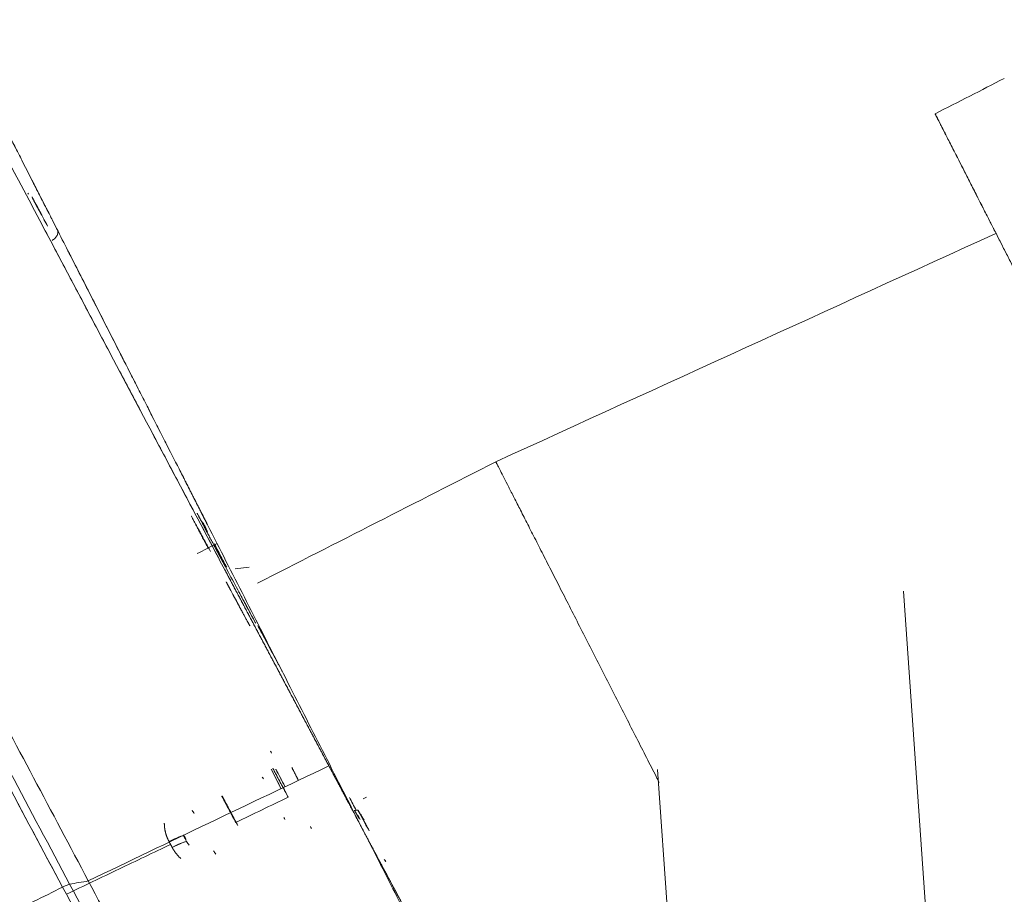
# Model space of a CAD drawing. Header units: millimetres. Extents: x -10 to 594, y 0 to 420.
# Tile 16 of 256: x 166.26 to 168.21, y 48.64 to 50.37. Entities that reach past the tile are written whole.
import ezdxf

# ---------------------------------------------------------------- set-up
doc = ezdxf.new("R2010")
doc.units = ezdxf.units.MM
doc.layers.add('1', color=7, linetype='Continuous', true_color=0xffffff)

msp = doc.modelspace()

# ---------------------------------------------------------------- linework, layer by layer
at = {"layer": '1', "color": 155, "linetype": 'Continuous', "lineweight": 18}
for p, q in [((166.2792, 50.0204), (166.278, 50.0228)), ((166.7157, 49.2834), (166.6877, 49.2799)), ((168.0096, 49.2359), (168.2189, 46.2432)), ((167.523, 48.8832), (167.6204, 47.4915)), ((166.9306, 48.8032), (166.9343, 48.7966)), ((166.9301, 48.7927), (166.9348, 48.7842)), ((166.9348, 48.7842), (166.9301, 48.7927)), ((166.9406, 48.7869), (166.9367, 48.7938))]:
    msp.add_line(p, q, dxfattribs=at)
at = {"layer": '1', "color": 155, "linetype": 'Continuous', "lineweight": 13}
msp.add_line((166.9475, 48.8285), (166.9412, 48.8253), dxfattribs=at)
at = {"layer": '1', "color": 155, "linetype": 'Continuous', "lineweight": 18}
for points, degree, knots in [([(166.3465, 48.6506), (166.2675, 48.7989), (166.1107, 49.0939), (165.8112, 49.658), (165.4819, 50.2785), (165.2135, 50.7827), (165.1496, 50.9025), (165.1496, 50.9025)], 3, [0, 0, 0, 0, 0.125, 0.25, 0.5, 0.75, 1, 1, 1, 1]), ([(165.1496, 50.9025), (165.1497, 50.9023), (165.2136, 50.7825), (165.4819, 50.2785), (165.8112, 49.658), (166.1107, 49.0939), (166.2675, 48.7989), (166.3465, 48.6506)], 3, [0, 0, 0, 0, 0.249695, 0.499797, 0.749898, 0.874949, 1, 1, 1, 1]), ([(166.3604, 48.6566), (166.282, 48.8041), (166.1262, 49.0975), (165.8288, 49.6585), (165.5017, 50.2756), (165.2353, 50.7769), (165.1718, 50.8959), (165.1718, 50.8959)], 3, [0, 0, 0, 0, 0.125, 0.25, 0.5, 0.75, 1, 1, 1, 1]), ([(165.1718, 50.8959), (165.1718, 50.8959), (165.2353, 50.7769), (165.5017, 50.2756), (165.8288, 49.6585), (166.1262, 49.0975), (166.282, 48.8041), (166.3604, 48.6566)], 3, [0, 0, 0, 0, 0.25, 0.5, 0.75, 0.875, 1, 1, 1, 1]), ([(165.8245, 50.868), (165.8245, 50.868), (165.8253, 50.8664), (165.8292, 50.8591), (165.8356, 50.8471), (165.8446, 50.8302), (165.856, 50.8087), (165.8698, 50.7826), (165.8861, 50.752), (165.9047, 50.7169), (165.9257, 50.6774), (165.949, 50.6336), (165.9745, 50.5856), (166.0022, 50.5334), (166.0319, 50.4773), (166.0635, 50.4176), (166.0971, 50.3544), (166.1324, 50.2876), (166.1695, 50.2176), (166.2083, 50.1445), (166.2487, 50.0683), (166.2906, 49.9891), (166.3339, 49.9074), (166.3784, 49.8233), (166.4241, 49.7371), (166.4708, 49.6488), (166.5186, 49.5586), (166.5673, 49.4668), (166.6169, 49.3733), (166.6518, 49.3073), (166.6717, 49.2699), (166.6761, 49.2616), (166.6805, 49.2532), (166.685, 49.2448), (166.6894, 49.2365), (166.6939, 49.2281), (166.6983, 49.2197), (166.7027, 49.2114), (166.7072, 49.203), (166.7116, 49.1946), (166.7161, 49.1862), (166.7205, 49.1778), (166.725, 49.1694), (166.7294, 49.161), (166.7339, 49.1526), (166.7384, 49.1442), (166.7428, 49.1358), (166.7473, 49.1274), (166.7518, 49.119), (166.7562, 49.1106), (166.7607, 49.1021), (166.7652, 49.0937), (166.7697, 49.0853), (166.7741, 49.0769), (166.7786, 49.0684), (166.7831, 49.06), (166.7876, 49.0515), (166.7921, 49.0431), (166.7966, 49.0346), (166.8011, 49.0262), (166.8055, 49.0177), (166.81, 49.0092), (166.8145, 49.0008), (166.819, 48.9923), (166.8235, 48.9838), (166.8281, 48.9753), (166.8326, 48.9668), (166.8371, 48.9583), (166.8416, 48.9498), (166.8461, 48.9413), (166.8506, 48.9328), (166.8552, 48.9243), (166.8597, 48.9158), (166.8642, 48.9073), (166.8687, 48.8988), (166.8718, 48.8931), (166.8733, 48.8903)], 3, [0, 0, 0, 0, 0.031081, 0.062158, 0.093305, 0.1246, 0.155888, 0.187056, 0.218181, 0.249337, 0.280514, 0.31167, 0.342879, 0.374214, 0.405539, 0.436746, 0.467909, 0.4991, 0.530268, 0.561397, 0.592563, 0.623843, 0.655121, 0.686287, 0.717423, 0.748611, 0.779829, 0.811039, 0.842328, 0.873781, 0.876531, 0.879279, 0.882027, 0.884774, 0.887519, 0.890264, 0.893008, 0.895752, 0.898494, 0.901236, 0.903978, 0.906719, 0.909459, 0.912199, 0.914939, 0.917678, 0.920417, 0.923156, 0.925895, 0.928633, 0.931372, 0.934111, 0.936849, 0.939588, 0.942328, 0.945067, 0.947807, 0.950547, 0.953288, 0.956029, 0.95877, 0.961513, 0.964256, 0.966999, 0.969744, 0.972489, 0.975235, 0.977982, 0.98073, 0.98348, 0.98623, 0.988981, 0.991734, 0.994488, 0.997243, 1, 1, 1, 1]), ([(166.8733, 48.8903), (166.8037, 49.0211), (166.6656, 49.2812), (166.4025, 49.7777), (166.1141, 50.3225), (165.88, 50.7636), (165.8245, 50.868), (165.8245, 50.868)], 3, [0, 0, 0, 0, 0.125, 0.25, 0.5, 0.75, 1, 1, 1, 1]), ([(166.3974, 48.663), (166.3249, 48.7996), (166.1807, 49.0714), (165.9054, 49.5913), (165.603, 50.1626), (165.3576, 50.6252), (165.2994, 50.7347), (165.2994, 50.7347)], 3, [0, 0, 0, 0, 0.125, 0.25, 0.5, 0.75, 1, 1, 1, 1]), ([(165.2994, 50.7347), (165.2994, 50.7347), (165.3576, 50.6252), (165.603, 50.1626), (165.9054, 49.5913), (166.1807, 49.0714), (166.3249, 48.7996), (166.3974, 48.663)], 3, [0, 0, 0, 0, 0.25, 0.5, 0.75, 0.875, 1, 1, 1, 1]), ([(165.2901, 50.6368), (165.2901, 50.6368), (165.3463, 50.5314), (165.5838, 50.0851), (165.8769, 49.5333), (166.1373, 49.0434), (166.2699, 48.7943), (166.3332, 48.6755)], 3, [0, 0, 0, 0, 0.253116, 0.506233, 0.759349, 0.885908, 1, 1, 1, 1]), ([(166.3332, 48.6755), (166.2699, 48.7943), (166.1373, 49.0434), (165.8769, 49.5333), (165.5838, 50.0851), (165.3463, 50.5314), (165.2901, 50.6368), (165.2901, 50.6368)], 3, [0, 0, 0, 0, 0.114092, 0.240651, 0.493767, 0.746884, 1, 1, 1, 1]), ([(168.2714, 49.7884), (168.2689, 49.7934), (168.2085, 49.9118), (168.12, 50.0856), (168.072, 50.1797), (168.072, 50.1797)], 2, [0, 0, 0, 0.014294, 0.342895, 0.671497, 1, 1, 1]), ([(168.1666, 49.994), (168.1658, 49.9956), (168.165, 49.9972), (168.1569, 50.013), (168.15, 50.0266), (168.1369, 50.0523), (168.1308, 50.0643), (168.1194, 50.0868), (168.1141, 50.0972), (168.1043, 50.1163), (168.0999, 50.1249), (168.092, 50.1404), (168.0886, 50.1472), (168.0826, 50.159), (168.0801, 50.1639), (168.0761, 50.1718), (168.0745, 50.1748), (168.0725, 50.1787), (168.072, 50.1797), (168.072, 50.1797)], 3, [0, 0, 0, 0, 0.013514, 0.013514, 0.136931, 0.136931, 0.260349, 0.260349, 0.383766, 0.383766, 0.507183, 0.507183, 0.6306, 0.6306, 0.754017, 0.754017, 0.877434, 0.877434, 1, 1, 1, 1]), ([(168.072, 50.1797), (168.0721, 50.1796), (168.0726, 50.1786), (168.0745, 50.1748), (168.0761, 50.1718), (168.0801, 50.1639), (168.0826, 50.159), (168.0886, 50.1472), (168.092, 50.1404), (168.0999, 50.1249), (168.1043, 50.1163), (168.1141, 50.0972), (168.1194, 50.0868), (168.1308, 50.0643), (168.1369, 50.0523), (168.15, 50.0266), (168.1569, 50.013), (168.1715, 49.9844), (168.1792, 49.9695), (168.1951, 49.9382), (168.2034, 49.9219), (168.2205, 49.8883), (168.2293, 49.8709), (168.2475, 49.8353), (168.2568, 49.817), (168.268, 49.795), (168.2697, 49.7917), (168.2714, 49.7884)], 3, [0, 0, 0, 0, 0.07951, 0.07951, 0.161873, 0.161873, 0.244236, 0.244236, 0.326599, 0.326599, 0.408962, 0.408962, 0.491325, 0.491325, 0.573688, 0.573688, 0.656052, 0.656052, 0.738415, 0.738415, 0.820778, 0.820778, 0.903141, 0.903141, 0.985504, 0.985504, 1, 1, 1, 1]), ([(166.2973, 50.0262), (166.2958, 50.029), (166.2927, 50.0351), (166.289, 50.0424), (166.2866, 50.0472), (166.2858, 50.0488), (166.2866, 50.0472), (166.289, 50.0424), (166.2931, 50.0343), (166.2988, 50.0232), (166.306, 50.0091), (166.3146, 49.9921), (166.3247, 49.9725), (166.3322, 49.9577), (166.3361, 49.9499)], 3, [0, 0, 0, 0, 0.060792, 0.146175, 0.231557, 0.31694, 0.402322, 0.487705, 0.573087, 0.65847, 0.743852, 0.829235, 0.914617, 1, 1, 1, 1]), ([(166.291, 50.0057), (166.2965, 49.9955), (166.3028, 49.9837), (166.3091, 49.9718), (166.3101, 49.9701)], 3, [0, 0, 0, 0, 0.854167, 1, 1, 1, 1]), ([(166.3102, 49.9699), (166.3093, 49.9716), (166.3029, 49.9835), (166.2966, 49.9953), (166.2912, 50.0055)], 3, [0, 0, 0, 0, 0.145833, 1, 1, 1, 1]), ([(166.3256, 49.9294), (166.3278, 49.9306), (166.3298, 49.932), (166.3332, 49.9353), (166.3346, 49.9371), (166.3365, 49.9409), (166.3371, 49.9429), (166.3373, 49.9466), (166.3369, 49.9484), (166.3361, 49.9499)], 3, [0, 0, 0, 0, 0.25, 0.25, 0.5, 0.5, 0.75, 0.75, 1, 1, 1, 1]), ([(166.3361, 49.9499), (166.3369, 49.9484), (166.3373, 49.9466), (166.3371, 49.9429), (166.3365, 49.9409), (166.3346, 49.9371), (166.3332, 49.9353), (166.3298, 49.932), (166.3278, 49.9306), (166.3256, 49.9294)], 3, [0, 0, 0, 0, 0.25, 0.25, 0.5, 0.5, 0.75, 0.75, 1, 1, 1, 1]), ([(167.5264, 48.8576), (167.5244, 48.8614), (167.5225, 48.8653), (167.5142, 48.8814), (167.5079, 48.894), (167.4948, 48.9196), (167.4882, 48.9326), (167.4747, 48.9591), (167.4678, 48.9725), (167.454, 48.9997), (167.447, 49.0134), (167.433, 49.041), (167.4259, 49.0548), (167.4118, 49.0825), (167.4047, 49.0963), (167.3907, 49.1239), (167.3837, 49.1376), (167.3699, 49.1648), (167.363, 49.1782), (167.3495, 49.2047), (167.3429, 49.2178), (167.3298, 49.2433), (167.3235, 49.2559), (167.311, 49.2803), (167.2989, 49.3041), (167.2819, 49.3375), (167.2662, 49.3683), (167.252, 49.3962), (167.2393, 49.421), (167.2321, 49.4352), (167.2254, 49.4483), (167.2224, 49.4542), (167.217, 49.4648), (167.2146, 49.4695), (167.2105, 49.4775), (167.2088, 49.4809), (167.2061, 49.4863), (167.205, 49.4883), (167.2037, 49.491), (167.2033, 49.4917), (167.2033, 49.4917)], 3, [0, 0, 0, 0, 0.015086, 0.015086, 0.062009, 0.062009, 0.108932, 0.108932, 0.155855, 0.155855, 0.202778, 0.202778, 0.249701, 0.249701, 0.296623, 0.296623, 0.343546, 0.343546, 0.390469, 0.390469, 0.437392, 0.437392, 0.484315, 0.484315, 0.531238, 0.578161, 0.625084, 0.672007, 0.71893, 0.765853, 0.765853, 0.812776, 0.812776, 0.859699, 0.859699, 0.906622, 0.906622, 0.953545, 0.953545, 1, 1, 1, 1]), ([(167.2033, 49.4917), (167.2033, 49.4916), (167.2037, 49.491), (167.205, 49.4883), (167.2061, 49.4863), (167.2088, 49.4809), (167.2105, 49.4775), (167.2146, 49.4695), (167.217, 49.4648), (167.2224, 49.4542), (167.2254, 49.4483), (167.2321, 49.4352), (167.2393, 49.421), (167.252, 49.3962), (167.2662, 49.3683), (167.2819, 49.3375), (167.2989, 49.3041), (167.311, 49.2803), (167.3235, 49.2559), (167.3298, 49.2433), (167.3429, 49.2178), (167.3495, 49.2047), (167.363, 49.1782), (167.3699, 49.1648), (167.3837, 49.1376), (167.3907, 49.1239), (167.4047, 49.0963), (167.4118, 49.0825), (167.4259, 49.0548), (167.433, 49.041), (167.447, 49.0134), (167.454, 48.9997), (167.4678, 48.9725), (167.4747, 48.9591), (167.4882, 48.9326), (167.4948, 48.9196), (167.5079, 48.894), (167.5142, 48.8814), (167.5225, 48.8653), (167.5244, 48.8614), (167.5264, 48.8576)], 3, [0, 0, 0, 0, 0.045066, 0.045066, 0.092057, 0.092057, 0.139048, 0.139048, 0.18604, 0.18604, 0.233031, 0.233031, 0.280022, 0.327014, 0.374005, 0.420996, 0.467988, 0.514979, 0.514979, 0.56197, 0.56197, 0.608962, 0.608962, 0.655953, 0.655953, 0.702944, 0.702944, 0.749936, 0.749936, 0.796927, 0.796927, 0.843918, 0.843918, 0.89091, 0.89091, 0.937901, 0.937901, 0.984892, 0.984892, 1, 1, 1, 1]), ([(167.5264, 48.8576), (167.5244, 48.8614), (167.5225, 48.8653), (167.5142, 48.8814), (167.5079, 48.894), (167.4948, 48.9196), (167.4882, 48.9326), (167.4747, 48.9591), (167.4678, 48.9725), (167.454, 48.9997), (167.447, 49.0134), (167.433, 49.041), (167.4259, 49.0548), (167.4118, 49.0825), (167.4047, 49.0963), (167.3907, 49.1239), (167.3837, 49.1376), (167.3699, 49.1648), (167.363, 49.1782), (167.3495, 49.2047), (167.3429, 49.2178), (167.3298, 49.2433), (167.3235, 49.2559), (167.311, 49.2803), (167.2989, 49.3041), (167.2819, 49.3375), (167.2662, 49.3683), (167.252, 49.3962), (167.2393, 49.421), (167.2321, 49.4352), (167.2254, 49.4483), (167.2224, 49.4542), (167.217, 49.4648), (167.2146, 49.4695), (167.2105, 49.4775), (167.2088, 49.4809), (167.2061, 49.4863), (167.205, 49.4883), (167.2037, 49.491), (167.2033, 49.4917), (167.2033, 49.4917)], 3, [0, 0, 0, 0, 0.015086, 0.015086, 0.062009, 0.062009, 0.108932, 0.108932, 0.155855, 0.155855, 0.202778, 0.202778, 0.249701, 0.249701, 0.296623, 0.296623, 0.343546, 0.343546, 0.390469, 0.390469, 0.437392, 0.437392, 0.484315, 0.484315, 0.531238, 0.578161, 0.625084, 0.672007, 0.71893, 0.765853, 0.765853, 0.812776, 0.812776, 0.859699, 0.859699, 0.906622, 0.906622, 0.953545, 0.953545, 1, 1, 1, 1]), ([(167.2033, 49.4917), (167.2033, 49.4916), (167.2037, 49.491), (167.205, 49.4883), (167.2061, 49.4863), (167.2088, 49.4809), (167.2105, 49.4775), (167.2146, 49.4695), (167.217, 49.4648), (167.2224, 49.4542), (167.2254, 49.4483), (167.2321, 49.4352), (167.2393, 49.421), (167.252, 49.3962), (167.2662, 49.3683), (167.2819, 49.3375), (167.2989, 49.3041), (167.311, 49.2803), (167.3235, 49.2559), (167.3298, 49.2433), (167.3429, 49.2178), (167.3495, 49.2047), (167.363, 49.1782), (167.3699, 49.1648), (167.3837, 49.1376), (167.3907, 49.1239), (167.4047, 49.0963), (167.4118, 49.0825), (167.4259, 49.0548), (167.433, 49.041), (167.447, 49.0134), (167.454, 48.9997), (167.4678, 48.9725), (167.4747, 48.9591), (167.4882, 48.9326), (167.4948, 48.9196), (167.5079, 48.894), (167.5142, 48.8814), (167.5225, 48.8653), (167.5244, 48.8614), (167.5264, 48.8576)], 3, [0, 0, 0, 0, 0.045066, 0.045066, 0.092057, 0.092057, 0.139048, 0.139048, 0.18604, 0.18604, 0.233031, 0.233031, 0.280022, 0.327014, 0.374005, 0.420996, 0.467988, 0.514979, 0.514979, 0.56197, 0.56197, 0.608962, 0.608962, 0.655953, 0.655953, 0.702944, 0.702944, 0.749936, 0.749936, 0.796927, 0.796927, 0.843918, 0.843918, 0.89091, 0.89091, 0.937901, 0.937901, 0.984892, 0.984892, 1, 1, 1, 1]), ([(166.6389, 49.3142), (166.6371, 49.3176), (166.6335, 49.3243), (166.6284, 49.3338), (166.6236, 49.3427), (166.6193, 49.3508), (166.6153, 49.3581), (166.6118, 49.3646), (166.6088, 49.3703), (166.6059, 49.3756), (166.6034, 49.3801), (166.6017, 49.3833), (166.6012, 49.3842), (166.6011, 49.3843)], 3, [0, 0, 0, 0, 0.087708, 0.173881, 0.259299, 0.34478, 0.428094, 0.510824, 0.593747, 0.677633, 0.787066, 0.893896, 1, 1, 1, 1]), ([(166.6681, 49.285), (166.6679, 49.2853), (166.6675, 49.286), (166.6669, 49.2871), (166.6664, 49.2882), (166.6658, 49.2892), (166.6653, 49.2903), (166.6647, 49.2913), (166.6641, 49.2924), (166.6636, 49.2934), (166.663, 49.2945), (166.6624, 49.2956), (166.6619, 49.2966), (166.6613, 49.2976), (166.6608, 49.2987), (166.6602, 49.2997), (166.6597, 49.3008), (166.6591, 49.3018), (166.6586, 49.3029), (166.658, 49.3039), (166.6574, 49.3049), (166.6569, 49.306), (166.6563, 49.307), (166.6558, 49.308), (166.6552, 49.3091), (166.6547, 49.3101), (166.6542, 49.3111), (166.6536, 49.3121), (166.6531, 49.3132), (166.6525, 49.3142), (166.652, 49.3152), (166.6514, 49.3162), (166.6509, 49.3172), (166.6504, 49.3183), (166.6498, 49.3193), (166.6493, 49.3203), (166.6487, 49.3213), (166.6482, 49.3223), (166.6477, 49.3233), (166.6471, 49.3243), (166.6466, 49.3253), (166.6445, 49.3293), (166.6409, 49.336), (166.6361, 49.3451), (166.6317, 49.3535), (166.6276, 49.3611), (166.6241, 49.3678), (166.6209, 49.3737), (166.6183, 49.3788), (166.6161, 49.383), (166.6144, 49.3862), (166.6132, 49.3885), (166.6126, 49.3897), (166.6125, 49.39), (166.6129, 49.3892), (166.6139, 49.3875), (166.6154, 49.3848), (166.6173, 49.3813), (166.6195, 49.3773), (166.6214, 49.3737), (166.6226, 49.3714), (166.6231, 49.3706)], 3, [0, 0, 0, 0, 0.004706, 0.009406, 0.014098, 0.018785, 0.023467, 0.028143, 0.032814, 0.037482, 0.042146, 0.046806, 0.051464, 0.05612, 0.060774, 0.065426, 0.070078, 0.07473, 0.079381, 0.084034, 0.088687, 0.093342, 0.097999, 0.102658, 0.107321, 0.111987, 0.116657, 0.121331, 0.126011, 0.130695, 0.135386, 0.140082, 0.144786, 0.149497, 0.154215, 0.158942, 0.163677, 0.168421, 0.173175, 0.177939, 0.182713, 0.187497, 0.234818, 0.281141, 0.326941, 0.37271, 0.417427, 0.461918, 0.506649, 0.55208, 0.596422, 0.640126, 0.683626, 0.727364, 0.771463, 0.815632, 0.860309, 0.905921, 0.943901, 0.981482, 1, 1, 1, 1]), ([(166.6027, 49.3811), (166.6032, 49.3801), (166.6044, 49.3778), (166.6067, 49.3733), (166.6094, 49.3682), (166.6126, 49.3623), (166.6162, 49.3554), (166.6202, 49.3478), (166.6246, 49.3395), (166.6293, 49.3306), (166.6326, 49.3244), (166.6343, 49.3213)], 3, [0, 0, 0, 0, 0.127467, 0.237311, 0.345527, 0.453248, 0.561624, 0.671557, 0.781407, 0.89234, 1, 1, 1, 1]), ([(166.6333, 49.3541), (166.6316, 49.3573), (166.6283, 49.3636), (166.625, 49.3697), (166.6234, 49.3727)], 3, [0, 0, 0, 0, 0.506968, 1, 1, 1, 1]), ([(166.6711, 49.2832), (166.6698, 49.2855), (166.6634, 49.2976), (166.6551, 49.3133), (166.6482, 49.3263), (166.6461, 49.3301)], 3, [0, 0, 0, 0, 0.143176, 0.740328, 1, 1, 1, 1]), ([(166.6681, 49.285), (166.6757, 49.2708), (166.6909, 49.2422), (166.7141, 49.199), (166.7241, 49.1805), (166.7268, 49.1755)], 3, [0, 0, 0, 0, 0.285689, 0.571398, 1, 1, 1, 1]), ([(166.6701, 49.254), (166.6702, 49.254), (166.6704, 49.2536), (166.6708, 49.2529), (166.6713, 49.2518), (166.6719, 49.2508), (166.6724, 49.2497), (166.673, 49.2487), (166.6736, 49.2476), (166.6741, 49.2466), (166.6747, 49.2455), (166.6752, 49.2445), (166.6758, 49.2434), (166.6764, 49.2424), (166.6769, 49.2413), (166.6775, 49.2403), (166.678, 49.2393), (166.6786, 49.2382), (166.6808, 49.2341), (166.6846, 49.227), (166.6897, 49.2174), (166.6945, 49.2086), (166.6989, 49.2004), (166.7028, 49.1931), (166.7063, 49.1866), (166.7093, 49.181), (166.7119, 49.1762), (166.714, 49.1724), (166.7156, 49.1696), (166.7166, 49.1678), (166.7169, 49.1672), (166.7169, 49.1672), (166.7169, 49.1672)], 3, [0, 0, 0, 0, 0.000487, 0.007776, 0.015078, 0.022392, 0.029719, 0.037061, 0.044417, 0.051789, 0.059177, 0.066582, 0.074005, 0.081445, 0.088904, 0.096383, 0.103882, 0.111401, 0.118942, 0.193928, 0.267611, 0.340671, 0.413803, 0.485044, 0.555787, 0.626688, 0.698398, 0.768813, 0.83776, 0.905919, 0.973993, 1, 1, 1, 1]), ([(166.7284, 49.1728), (166.7285, 49.1726), (166.7285, 49.1725), (166.7278, 49.1738), (166.726, 49.1771), (166.7234, 49.1818), (166.7204, 49.1873), (166.7173, 49.1931), (166.7137, 49.1997), (166.7098, 49.2071), (166.7054, 49.2152), (166.7007, 49.2239), (166.6971, 49.2307), (166.6951, 49.2344), (166.6948, 49.235)], 3, [0, 0, 0, 0, 0.079387, 0.185907, 0.29336, 0.403697, 0.487097, 0.569576, 0.65189, 0.734801, 0.818121, 0.901267, 0.984989, 1, 1, 1, 1]), ([(166.7162, 49.1687), (166.7168, 49.1675), (166.717, 49.167), (166.7162, 49.1682), (166.7093, 49.181), (166.6942, 49.2091), (166.6897, 49.2175), (166.6848, 49.2266)], 3, [0, 0, 0, 0, 0.155597, 0.155597, 0.778141, 0.778141, 1, 1, 1, 1]), ([(166.7809, 49.077), (166.7807, 49.0773), (166.78, 49.0786), (166.7789, 49.0808), (166.7774, 49.0835), (166.776, 49.0862), (166.7746, 49.0889), (166.7731, 49.0916), (166.7657, 49.1055), (166.7526, 49.1301), (166.7396, 49.1545), (166.7329, 49.167), (166.7323, 49.1682)], 3, [0, 0, 0, 0, 0.011363, 0.040217, 0.069099, 0.098009, 0.126948, 0.155915, 0.184912, 0.574887, 0.960517, 1, 1, 1, 1]), ([(166.7574, 48.9195), (166.7578, 48.9188), (166.7587, 48.9176), (166.7595, 48.9163), (166.7599, 48.9157)], 3, [0, 0, 0, 0, 0.500003, 1, 1, 1, 1]), ([(166.7927, 48.8285), (166.7919, 48.83), (166.7903, 48.833), (166.7879, 48.8375), (166.7855, 48.842), (166.7831, 48.8465), (166.7807, 48.851), (166.7783, 48.8555), (166.7759, 48.86), (166.7735, 48.8645), (166.7712, 48.8689), (166.7688, 48.8734), (166.7664, 48.8779), (166.7642, 48.8821), (166.7628, 48.8847), (166.7622, 48.8858)], 3, [0, 0, 0, 0, 0.078476, 0.15693, 0.235361, 0.313772, 0.392162, 0.470531, 0.548881, 0.627212, 0.705524, 0.783819, 0.862096, 0.940357, 1, 1, 1, 1]), ([(166.7681, 48.8839), (166.7683, 48.8835), (166.7693, 48.8815), (166.7713, 48.8778), (166.774, 48.8727), (166.7767, 48.8677), (166.7794, 48.8626), (166.7821, 48.8575), (166.7844, 48.8532), (166.7858, 48.8507), (166.7863, 48.8498)], 3, [0, 0, 0, 0, 0.03119, 0.179569, 0.327959, 0.476369, 0.624806, 0.77328, 0.921799, 1, 1, 1, 1]), ([(167.9147, 46.9506), (167.9138, 46.9523), (167.8523, 47.0653), (167.6728, 47.3959), (167.358, 47.9813), (167.083, 48.4961), (166.9428, 48.7594), (166.8733, 48.8903)], 3, [0, 0, 0, 0, 0.005099, 0.336733, 0.668366, 0.834183, 1, 1, 1, 1]), ([(166.8733, 48.8903), (166.8741, 48.8887), (166.8757, 48.8856), (166.8782, 48.881), (166.8806, 48.8764), (166.8831, 48.8718), (166.8855, 48.8672), (166.888, 48.8626), (166.8904, 48.858), (166.8929, 48.8533), (166.8953, 48.8487), (166.8978, 48.8441), (166.9003, 48.8395), (166.9027, 48.8349), (166.9052, 48.8303), (166.9076, 48.8256), (166.9101, 48.821), (166.9125, 48.8164), (166.915, 48.8118), (166.9174, 48.8072), (166.9199, 48.8026), (166.9223, 48.798), (166.9248, 48.7933), (166.9273, 48.7887), (166.9297, 48.7841), (166.9322, 48.7795), (166.9346, 48.7749), (166.9371, 48.7703), (166.9395, 48.7656), (166.942, 48.761), (166.9444, 48.7564), (166.9469, 48.7518), (166.9494, 48.7472), (166.9518, 48.7426), (166.9543, 48.7379), (166.9567, 48.7333), (166.9592, 48.7287), (166.9616, 48.7241), (166.9641, 48.7195), (166.9666, 48.7148), (166.969, 48.7102), (166.9715, 48.7056), (166.9739, 48.701), (166.9764, 48.6964), (166.9789, 48.6918), (166.9813, 48.6871), (166.9838, 48.6825), (166.9862, 48.6779), (166.9887, 48.6733), (166.9912, 48.6687), (166.9936, 48.664), (166.9961, 48.6594), (166.9985, 48.6548), (167.001, 48.6502), (167.0035, 48.6456), (167.0059, 48.6409), (167.0084, 48.6363), (167.0108, 48.6317), (167.0133, 48.6271), (167.0158, 48.6224), (167.0182, 48.6178), (167.0207, 48.6132), (167.0232, 48.6086), (167.0256, 48.604), (167.0281, 48.5993), (167.0305, 48.5947), (167.033, 48.5901), (167.0355, 48.5855), (167.0379, 48.5808), (167.0404, 48.5762), (167.0429, 48.5716), (167.0453, 48.567), (167.0478, 48.5623), (167.0503, 48.5577), (167.0527, 48.5531), (167.0552, 48.5485), (167.0577, 48.5438), (167.0601, 48.5392), (167.0626, 48.5346), (167.0651, 48.5299), (167.0675, 48.5253), (167.07, 48.5207), (167.0725, 48.5161), (167.0749, 48.5114), (167.0774, 48.5068), (167.0799, 48.5022), (167.0955, 48.4729), (167.1241, 48.4193), (167.1654, 48.3418), (167.2065, 48.265), (167.2471, 48.1889), (167.2908, 48.1073), (167.3372, 48.0207), (167.386, 47.9296), (167.434, 47.8403), (167.4808, 47.753), (167.5265, 47.6681), (167.5708, 47.5859), (167.6135, 47.5066), (167.6546, 47.4305), (167.694, 47.3575), (167.7316, 47.288), (167.7673, 47.2222), (167.8046, 47.1533), (167.8426, 47.0833), (167.8798, 47.0147), (167.9027, 46.9726), (167.9138, 46.9523), (167.9147, 46.9506)], 3, [0, 0, 0, 0, 0.001907, 0.003815, 0.005723, 0.00763, 0.009538, 0.011446, 0.013354, 0.015262, 0.01717, 0.019078, 0.020987, 0.022896, 0.024804, 0.026713, 0.028623, 0.030532, 0.032442, 0.034351, 0.036261, 0.038172, 0.040082, 0.041993, 0.043904, 0.045816, 0.047727, 0.04964, 0.051552, 0.053465, 0.055378, 0.057291, 0.059205, 0.061119, 0.063034, 0.064949, 0.066864, 0.06878, 0.070696, 0.072613, 0.07453, 0.076447, 0.078365, 0.080284, 0.082203, 0.084123, 0.086043, 0.087964, 0.089885, 0.091806, 0.093729, 0.095652, 0.097575, 0.099499, 0.101424, 0.103349, 0.105275, 0.107202, 0.109129, 0.111057, 0.112985, 0.114915, 0.116845, 0.118775, 0.120707, 0.122639, 0.124571, 0.126505, 0.128439, 0.130374, 0.13231, 0.134247, 0.136184, 0.138123, 0.140062, 0.142002, 0.143942, 0.145884, 0.147826, 0.14977, 0.151714, 0.153659, 0.155605, 0.157552, 0.1595, 0.161448, 0.163398, 0.196449, 0.229487, 0.26256, 0.295714, 0.328996, 0.370679, 0.412403, 0.454251, 0.496303, 0.538378, 0.580303, 0.622154, 0.664008, 0.705799, 0.747456, 0.789057, 0.830682, 0.885928, 0.940622, 0.994984, 1, 1, 1, 1]), ([(166.6613, 48.8308), (166.6616, 48.8303), (166.6634, 48.8269), (166.6667, 48.8208), (166.6711, 48.8124), (166.6756, 48.804), (166.6801, 48.7955), (166.6846, 48.7871), (166.6876, 48.7815), (166.6891, 48.7787)], 3, [0, 0, 0, 0, 0.030744, 0.192107, 0.353536, 0.515036, 0.67661, 0.838264, 1, 1, 1, 1]), ([(166.6929, 48.7728), (166.6921, 48.7742), (166.6906, 48.777), (166.6884, 48.7812), (166.6862, 48.7854), (166.6839, 48.7896), (166.6817, 48.7938), (166.6794, 48.798), (166.6772, 48.8022), (166.675, 48.8064), (166.6728, 48.8106), (166.6705, 48.8148), (166.6683, 48.819), (166.6661, 48.8232), (166.6639, 48.8272), (166.6625, 48.8298), (166.6619, 48.831)], 3, [0, 0, 0, 0, 0.072204, 0.144388, 0.216554, 0.288701, 0.36083, 0.432941, 0.505036, 0.577114, 0.649176, 0.721223, 0.793255, 0.865272, 0.937276, 1, 1, 1, 1]), ([(166.9273, 48.8025), (166.9273, 48.8025), (166.9264, 48.8042), (166.9246, 48.8076), (166.9218, 48.8128), (166.9191, 48.8179), (166.9163, 48.823), (166.9145, 48.8265), (166.9136, 48.8282)], 3, [0, 0, 0, 0, 0.000277, 0.200004, 0.399828, 0.599761, 0.799815, 1, 1, 1, 1]), ([(166.924, 48.8021), (166.9251, 48.8022), (166.9273, 48.8026), (166.9295, 48.803), (166.9306, 48.8032)], 3, [0, 0, 0, 0, 0.499996, 1, 1, 1, 1]), ([(166.9326, 48.7865), (166.9317, 48.7881), (166.9271, 48.7967), (166.9244, 48.8014), (166.924, 48.8021)], 3, [0, 0, 0, 0, 0.169349, 1, 1, 1, 1]), ([(166.924, 48.8021), (166.924, 48.802), (166.924, 48.802), (166.9241, 48.8019), (166.9241, 48.8019), (166.9242, 48.8018), (166.9242, 48.8017), (166.9243, 48.8016), (166.9244, 48.8014), (166.9245, 48.8013), (166.9245, 48.8011), (166.9246, 48.801), (166.9247, 48.8008), (166.9248, 48.8006), (166.9249, 48.8004), (166.9251, 48.8002), (166.9252, 48.8), (166.9253, 48.7998), (166.9254, 48.7996), (166.9256, 48.7993), (166.9257, 48.799), (166.9259, 48.7988), (166.926, 48.7985), (166.9262, 48.7982), (166.9264, 48.7979), (166.9265, 48.7976), (166.9267, 48.7972), (166.9269, 48.7969), (166.9271, 48.7965), (166.9273, 48.7962), (166.9275, 48.7958), (166.9277, 48.7954), (166.928, 48.795), (166.9282, 48.7946), (166.9284, 48.7942), (166.9287, 48.7937), (166.9289, 48.7933), (166.9291, 48.7928), (166.9294, 48.7924), (166.9297, 48.7919), (166.9299, 48.7914), (166.9301, 48.7911), (166.9302, 48.7909), (166.9302, 48.7909)], 3, [0, 0, 0, 0, 0.024608, 0.049202, 0.073786, 0.098361, 0.122932, 0.147499, 0.172067, 0.196637, 0.221213, 0.245796, 0.270391, 0.294998, 0.319622, 0.344264, 0.368927, 0.393614, 0.418328, 0.443071, 0.467845, 0.492654, 0.5175, 0.542386, 0.567313, 0.592285, 0.617305, 0.642374, 0.667495, 0.692671, 0.717904, 0.743197, 0.768552, 0.793972, 0.819458, 0.845014, 0.870642, 0.896344, 0.922122, 0.947979, 0.973917, 0.999939, 1, 1, 1, 1]), ([(166.9529, 48.7623), (166.9524, 48.7633), (166.9503, 48.7671), (166.9469, 48.7734), (166.943, 48.7806), (166.9396, 48.7869), (166.9374, 48.7909), (166.9362, 48.7932), (166.9357, 48.7941), (166.9352, 48.795), (166.9347, 48.7959), (166.9343, 48.7967), (166.9339, 48.7974), (166.9335, 48.7981), (166.9331, 48.7988), (166.9328, 48.7994), (166.9325, 48.8), (166.9322, 48.8005), (166.9319, 48.801), (166.9316, 48.8014), (166.9314, 48.8018), (166.9312, 48.8022), (166.931, 48.8025), (166.9309, 48.8027), (166.9308, 48.8029), (166.9307, 48.8031), (166.9306, 48.8032), (166.9306, 48.8032)], 3, [0, 0, 0, 0, 0.043275, 0.164451, 0.284651, 0.404974, 0.526516, 0.55111, 0.575552, 0.59985, 0.624013, 0.64805, 0.671971, 0.695784, 0.719498, 0.743125, 0.766673, 0.790152, 0.813571, 0.836942, 0.860273, 0.883575, 0.906858, 0.930132, 0.953407, 0.976693, 1, 1, 1, 1]), ([(166.9301, 48.7927), (166.93, 48.7928), (166.9299, 48.793), (166.9297, 48.7932), (166.9297, 48.7933)], 3, [0, 0, 0, 0, 0.499999, 1, 1, 1, 1]), ([(166.9363, 48.7944), (166.9364, 48.7943), (166.9365, 48.7941), (166.9366, 48.7939), (166.9367, 48.7938)], 3, [0, 0, 0, 0, 0.433015, 1, 1, 1, 1]), ([(166.9367, 48.7938), (166.9371, 48.7933), (166.9392, 48.7895), (166.9427, 48.783), (166.9427, 48.783)], 3, [0, 0, 0, 0, 0.999875, 1, 1, 1, 1]), ([(166.557, 48.741), (166.5569, 48.7412), (166.5567, 48.7416), (166.5563, 48.7423), (166.556, 48.743), (166.5556, 48.7437), (166.5553, 48.7444), (166.5549, 48.7451), (166.5546, 48.7459), (166.5542, 48.7466), (166.5539, 48.7474), (166.5536, 48.7482), (166.5533, 48.7489), (166.5529, 48.7498), (166.5526, 48.7506), (166.5523, 48.7514), (166.552, 48.7522), (166.5517, 48.7531), (166.5514, 48.754), (166.5511, 48.7549), (166.5509, 48.7558), (166.5506, 48.7567), (166.5503, 48.7576), (166.5501, 48.7585), (166.5499, 48.7595), (166.5496, 48.7605), (166.5494, 48.7614), (166.5492, 48.7624), (166.549, 48.7635), (166.5488, 48.7645), (166.5486, 48.7655), (166.5485, 48.7666), (166.5483, 48.7676), (166.5482, 48.7687), (166.5481, 48.7698), (166.548, 48.7709), (166.5479, 48.772), (166.5478, 48.7731), (166.5478, 48.7742), (166.5477, 48.7754), (166.5477, 48.7765), (166.5477, 48.7771), (166.5477, 48.7774)], 3, [0, 0, 0, 0, 0.019665, 0.039608, 0.059828, 0.080326, 0.101102, 0.122156, 0.143488, 0.165098, 0.186987, 0.209155, 0.231603, 0.254331, 0.277339, 0.300629, 0.3242, 0.348055, 0.372193, 0.396615, 0.421322, 0.446315, 0.471595, 0.497163, 0.52302, 0.549166, 0.575602, 0.60233, 0.62935, 0.656662, 0.684268, 0.712169, 0.740364, 0.768855, 0.797642, 0.826725, 0.856105, 0.885782, 0.915756, 0.946027, 0.976594, 1, 1, 1, 1]), ([(166.5856, 48.7524), (166.5854, 48.7529), (166.5822, 48.752), (166.5758, 48.7494), (166.5744, 48.7488), (166.5714, 48.7475), (166.5665, 48.7454), (166.5609, 48.7428), (166.557, 48.741)], 3, [0, 0, 0, 0, 0.5, 0.5, 0.625, 0.625, 0.75, 1, 1, 1, 1]), ([(166.557, 48.741), (166.557, 48.7409), (166.5571, 48.7407), (166.5573, 48.7404), (166.5575, 48.74), (166.5577, 48.7395), (166.558, 48.739), (166.5582, 48.7385), (166.5586, 48.7379), (166.5589, 48.7372), (166.5593, 48.7365), (166.5597, 48.7358), (166.56, 48.7354), (166.5601, 48.7352)], 3, [0, 0, 0, 0, 0.038673, 0.093213, 0.163634, 0.249939, 0.329611, 0.412881, 0.499786, 0.640505, 0.77078, 0.890612, 1, 1, 1, 1]), ([(166.5632, 48.7294), (166.5649, 48.7302), (166.5712, 48.7331), (166.5809, 48.7375), (166.5893, 48.7408), (166.5916, 48.7413), (166.5917, 48.741)], 3, [0, 0, 0, 0, 0.113983, 0.409336, 0.70469, 1, 1, 1, 1]), ([(166.5856, 48.7524), (166.5866, 48.7505), (166.5886, 48.7467), (166.5907, 48.7429), (166.5917, 48.741)], 3, [0, 0, 0, 0, 0.500227, 1, 1, 1, 1]), ([(166.5917, 48.741), (166.5907, 48.7429), (166.5886, 48.7467), (166.5866, 48.7505), (166.5856, 48.7524)], 3, [0, 0, 0, 0, 0.499775, 1, 1, 1, 1]), ([(166.5904, 48.745), (166.5904, 48.745), (166.5905, 48.745), (166.5905, 48.7449), (166.5905, 48.7449), (166.5905, 48.7449), (166.5905, 48.7449), (166.5905, 48.7449), (166.5905, 48.745), (166.5905, 48.745), (166.5905, 48.7451), (166.5904, 48.7451), (166.5904, 48.7452), (166.5903, 48.7453), (166.5903, 48.7454), (166.5902, 48.7455), (166.5902, 48.7456), (166.5901, 48.7458), (166.59, 48.7459), (166.59, 48.7461), (166.5899, 48.7462), (166.5898, 48.7464), (166.5897, 48.7466), (166.5896, 48.7468), (166.5895, 48.747), (166.5894, 48.7473), (166.5892, 48.7475), (166.5891, 48.7478), (166.589, 48.748), (166.5888, 48.7483), (166.5885, 48.7489), (166.588, 48.7499), (166.5872, 48.7515), (166.5864, 48.7529), (166.586, 48.7538), (166.5858, 48.7541)], 3, [0, 0, 0, 0, 0.023566, 0.047049, 0.070453, 0.093781, 0.117037, 0.140225, 0.16335, 0.186415, 0.209425, 0.232383, 0.255294, 0.278162, 0.300991, 0.323786, 0.34655, 0.369288, 0.392004, 0.414703, 0.437388, 0.460064, 0.482736, 0.505408, 0.528083, 0.550767, 0.573463, 0.596176, 0.618911, 0.641671, 0.66446, 0.76196, 0.858003, 0.952889, 1, 1, 1, 1]), ([(166.5917, 48.741), (166.5925, 48.7398), (166.5941, 48.7372), (166.5957, 48.7348), (166.5965, 48.7336)], 3, [0, 0, 0, 0, 0.5, 1, 1, 1, 1]), ([(166.5601, 48.7352), (166.5261, 48.719), (166.4748, 48.6945), (166.406, 48.6616), (166.3713, 48.6449), (166.3539, 48.6366)], 3, [0, 0, 0, 0, 0.496065, 0.748032, 1, 1, 1, 1]), ([(166.3539, 48.6366), (166.3713, 48.6449), (166.406, 48.6616), (166.4748, 48.6945), (166.5261, 48.719), (166.5601, 48.7352)], 3, [0, 0, 0, 0, 0.251968, 0.503935, 1, 1, 1, 1]), ([(166.5601, 48.7352), (166.5603, 48.7347), (166.5608, 48.7337), (166.5614, 48.7325), (166.562, 48.7315), (166.5624, 48.7307), (166.5628, 48.73), (166.5631, 48.7295), (166.5632, 48.7294)], 3, [0, 0, 0, 0, 0.245521, 0.500086, 0.627608, 0.750017, 0.90814, 1, 1, 1, 1]), ([(166.5804, 48.7071), (166.5804, 48.7071), (166.5799, 48.7076), (166.5788, 48.7086), (166.5773, 48.7101), (166.5758, 48.7117), (166.5743, 48.7132), (166.5729, 48.7148), (166.5716, 48.7164), (166.5704, 48.718), (166.5692, 48.7196), (166.568, 48.7212), (166.567, 48.7228), (166.5659, 48.7245), (166.565, 48.7261), (166.564, 48.7277), (166.5635, 48.7288), (166.5632, 48.7294)], 3, [0, 0, 0, 0, 0.000024, 0.078222, 0.155318, 0.231323, 0.306249, 0.380109, 0.452919, 0.524698, 0.595465, 0.66524, 0.734044, 0.801899, 0.868828, 0.934854, 1, 1, 1, 1]), ([(166.9828, 48.7052), (166.9833, 48.7045), (166.9841, 48.7031), (166.985, 48.7018), (166.9855, 48.7011)], 3, [0, 0, 0, 0, 0.490202, 1, 1, 1, 1]), ([(166.3974, 48.663), (166.3913, 48.6619), (166.3789, 48.6598), (166.3666, 48.6577), (166.3604, 48.6566)], 3, [0, 0, 0, 0, 0.500001, 1, 1, 1, 1]), ([(166.3604, 48.6566), (166.3666, 48.6577), (166.3789, 48.6598), (166.3913, 48.6619), (166.3974, 48.663)], 3, [0, 0, 0, 0, 0.499999, 1, 1, 1, 1]), ([(166.3974, 48.663), (166.4699, 48.5264), (166.6159, 48.2518), (166.9011, 47.7167), (167.2253, 47.1118), (167.4977, 46.6076), (167.5641, 46.4856), (167.5641, 46.4856)], 3, [0, 0, 0, 0, 0.125, 0.25, 0.5, 0.75, 1, 1, 1, 1]), ([(167.5641, 46.4856), (167.5641, 46.4856), (167.4977, 46.6076), (167.2253, 47.1118), (166.9011, 47.7167), (166.6159, 48.2518), (166.4699, 48.5264), (166.3974, 48.663)], 3, [0, 0, 0, 0, 0.25, 0.5, 0.75, 0.875, 1, 1, 1, 1]), ([(166.3604, 48.6566), (166.3594, 48.6564), (166.3562, 48.6552), (166.3502, 48.6524), (166.3465, 48.6506)], 3, [0, 0, 0, 0, 0.499995, 1, 1, 1, 1]), ([(166.3465, 48.6506), (166.3502, 48.6524), (166.3562, 48.6552), (166.3594, 48.6564), (166.3604, 48.6566)], 3, [0, 0, 0, 0, 0.500005, 1, 1, 1, 1]), ([(167.6209, 46.2793), (167.6209, 46.2793), (167.5478, 46.4132), (167.249, 46.9642), (166.8949, 47.6229), (166.5842, 48.2042), (166.4254, 48.5023), (166.3465, 48.6506)], 3, [0, 0, 0, 0, 0.25, 0.5, 0.75, 0.875, 1, 1, 1, 1]), ([(166.3465, 48.6506), (166.4254, 48.5023), (166.5842, 48.2042), (166.8949, 47.6229), (167.249, 46.9642), (167.5476, 46.4135), (167.6208, 46.2795), (167.6209, 46.2793)], 3, [0, 0, 0, 0, 0.125047, 0.250094, 0.500188, 0.750281, 1, 1, 1, 1]), ([(167.6263, 46.2982), (167.6263, 46.2982), (167.5537, 46.4314), (167.2569, 46.9794), (166.9052, 47.6345), (166.5965, 48.2127), (166.4388, 48.5092), (166.3604, 48.6566)], 3, [0, 0, 0, 0, 0.25, 0.5, 0.75, 0.875, 1, 1, 1, 1]), ([(166.3604, 48.6566), (166.4388, 48.5092), (166.5965, 48.2127), (166.9052, 47.6345), (167.2569, 46.9794), (167.5537, 46.4314), (167.6263, 46.2982), (167.6263, 46.2982)], 3, [0, 0, 0, 0, 0.125, 0.25, 0.5, 0.75, 1, 1, 1, 1])]:
    msp.add_open_spline(points, degree=degree, knots=knots, dxfattribs=at)
for points, degree in [([(168.072, 50.1797), (168.1177, 50.203), (168.1633, 50.2262), (168.2089, 50.2495)], 3), ([(168.2089, 50.2495), (168.1633, 50.2262), (168.1177, 50.203), (168.072, 50.1797)], 3), ([(166.2158, 50.1862), (166.2848, 50.0507), (166.4687, 49.6898), (166.5768, 49.4776)], 2), ([(166.5768, 49.4776), (166.5589, 49.5127), (166.5236, 49.582), (166.4724, 49.6825), (166.4232, 49.779), (166.3763, 49.8711), (166.3319, 49.9583), (166.2901, 50.0403), (166.2511, 50.1168), (166.2272, 50.1638), (166.2158, 50.1862)], 3), ([(166.286, 50.0151), (166.2873, 50.0126), (166.2886, 50.0102), (166.2899, 50.0077)], 3), ([(166.2861, 50.0149), (166.2861, 50.015), (166.286, 50.015), (166.286, 50.0151)], 3), ([(166.29, 50.0076), (166.2887, 50.01), (166.2874, 50.0125), (166.2861, 50.0149)], 3), ([(166.2899, 50.0077), (166.2923, 50.0033), (166.2946, 49.9989), (166.297, 49.9944)], 3), ([(166.2971, 49.9943), (166.2947, 49.9987), (166.2924, 50.0031), (166.29, 50.0076)], 3), ([(166.2912, 50.0055), (166.2911, 50.0056), (166.2911, 50.0056), (166.291, 50.0057)], 3), ([(166.2916, 50.0049), (166.2915, 50.0049), (166.2915, 50.005), (166.2914, 50.0051)], 3), ([(166.3042, 49.981), (166.3018, 49.9854), (166.2994, 49.9898), (166.2971, 49.9943)], 3), ([(166.3096, 49.9707), (166.312, 49.9663), (166.3144, 49.9618), (166.3168, 49.9573)], 3), ([(166.3169, 49.9572), (166.3145, 49.9616), (166.3121, 49.9661), (166.3097, 49.9706)], 3), ([(167.2033, 49.4917), (167.533, 49.6422), (167.8628, 49.7927), (168.1925, 49.9432)], 3), ([(168.1925, 49.9432), (167.8628, 49.7927), (167.533, 49.6422), (167.2033, 49.4917)], 3), ([(166.7319, 49.2515), (166.889, 49.3316), (167.0462, 49.4116), (167.2033, 49.4917)], 3), ([(167.2033, 49.4917), (167.0462, 49.4116), (166.889, 49.3316), (166.7319, 49.2515)], 3), ([(166.5768, 49.4776), (166.6039, 49.4244), (166.6333, 49.3667)], 2), ([(166.6333, 49.3667), (166.6285, 49.3762), (166.6188, 49.3952), (166.6044, 49.4234), (166.5904, 49.451), (166.5813, 49.4688), (166.5768, 49.4776)], 3), ([(166.924, 48.7961), (166.6333, 49.3667)], 1), ([(166.6333, 49.3667), (166.924, 48.7961)], 1), ([(166.6519, 49.3302), (166.6388, 49.3235), (166.6256, 49.3168), (166.6125, 49.3101)], 3), ([(166.7599, 48.9157), (166.7591, 48.917), (166.7583, 48.9182), (166.7574, 48.9195)], 3), ([(166.8733, 48.8903), (166.7943, 48.8529), (166.6361, 48.7776), (166.4771, 48.7014), (166.3974, 48.663)], 3), ([(166.3974, 48.663), (166.4771, 48.7014), (166.6361, 48.7776), (166.7943, 48.8529), (166.8733, 48.8903)], 3), ([(166.7591, 48.8839), (166.7656, 48.8709), (166.7722, 48.858), (166.7788, 48.845)], 3), ([(166.7787, 48.8451), (166.7725, 48.8573), (166.7664, 48.8695), (166.7602, 48.8817)], 3), ([(166.7622, 48.8858), (166.7723, 48.8667), (166.7825, 48.8476), (166.7927, 48.8285)], 3), ([(166.7863, 48.8498), (166.7802, 48.8612), (166.7741, 48.8726), (166.7681, 48.8839)], 3), ([(166.7998, 48.8875), (166.8064, 48.8745), (166.813, 48.8614)], 2), ([(166.7413, 48.8684), (166.7421, 48.8671), (166.7429, 48.8659), (166.7437, 48.8646)], 3), ([(166.7437, 48.8646), (166.7429, 48.8659), (166.7421, 48.8671), (166.7413, 48.8684)], 3), ([(166.6891, 48.7787), (166.6798, 48.7961), (166.6706, 48.8134), (166.6613, 48.8308)], 3), ([(166.6619, 48.8311), (166.6722, 48.8117), (166.6825, 48.7923), (166.6929, 48.7728)], 3), ([(166.6891, 48.7787), (166.7063, 48.787), (166.7409, 48.8036), (166.7754, 48.8202), (166.7927, 48.8285)], 3), ([(166.7927, 48.8285), (166.7754, 48.8202), (166.7409, 48.8036), (166.7063, 48.787), (166.6891, 48.7787)], 3), ([(166.9136, 48.8282), (166.9181, 48.8196), (166.9227, 48.811), (166.9273, 48.8025)], 3), ([(166.6068, 48.7961), (166.6054, 48.7982), (166.604, 48.8004), (166.6025, 48.8027)], 3), ([(166.6025, 48.8027), (166.604, 48.8004), (166.6054, 48.7982), (166.6068, 48.7961)], 3), ([(166.9236, 48.8027), (166.9237, 48.8025), (166.9238, 48.8023), (166.924, 48.8021)], 3), ([(166.9306, 48.8032), (166.9305, 48.8034), (166.9303, 48.8036), (166.9302, 48.8038)], 3), ([(166.9302, 48.8038), (166.9363, 48.7923), (166.9425, 48.7808), (166.9486, 48.7692)], 3), ([(166.7863, 48.7845), (166.7855, 48.7858), (166.7847, 48.7871), (166.7838, 48.7883)], 3), ([(166.7838, 48.7883), (166.7847, 48.7871), (166.7855, 48.7858), (166.7863, 48.7845)], 3), ([(166.9297, 48.7933), (166.9298, 48.7931), (166.9299, 48.7929), (166.9301, 48.7927)], 3), ([(166.9367, 48.7938), (166.9366, 48.794), (166.9365, 48.7942), (166.9363, 48.7944)], 3), ([(166.8365, 48.7708), (166.8373, 48.7695), (166.8382, 48.7682), (166.839, 48.7669)], 3), ([(166.839, 48.7669), (166.8382, 48.7682), (166.8373, 48.7695), (166.8365, 48.7708)], 3), ([(167.2, 48.2545), (166.9387, 48.7674)], 1), ([(166.9387, 48.7674), (167.2, 48.2545)], 1), ([(166.557, 48.741), (166.5743, 48.7491), (166.5838, 48.7529), (166.5856, 48.7524)], 3), ([(166.5601, 48.7352), (166.5591, 48.7371), (166.558, 48.739), (166.557, 48.741)], 3), ([(166.5917, 48.741), (166.5899, 48.7414), (166.5804, 48.7375), (166.5632, 48.7294)], 3), ([(166.5856, 48.7524), (166.5872, 48.7499), (166.5889, 48.7474), (166.5904, 48.745)], 3), ([(166.5904, 48.745), (166.5889, 48.7474), (166.5872, 48.7499), (166.5856, 48.7524)], 3), ([(166.5965, 48.7336), (166.5949, 48.736), (166.5933, 48.7385), (166.5917, 48.741)], 3), ([(166.5632, 48.7294), (166.5621, 48.7313), (166.5611, 48.7332), (166.5601, 48.7352)], 3), ([(166.6449, 48.7228), (166.6464, 48.7205), (166.6479, 48.7182), (166.6493, 48.716)], 3), ([(166.6493, 48.716), (166.6479, 48.7182), (166.6464, 48.7205), (166.6449, 48.7228)], 3), ([(166.9855, 48.7011), (166.9846, 48.7024), (166.9837, 48.7038), (166.9828, 48.7052)], 3), ([(166.3465, 48.6506), (166.3082, 48.6318), (166.2698, 48.6128), (166.2314, 48.5935)], 3), ([(166.2314, 48.5935), (166.2698, 48.6128), (166.3082, 48.6318), (166.3465, 48.6506)], 3)]:
    msp.add_open_spline(points, degree=degree, dxfattribs=at)

doc.saveas('drawing.dxf')
